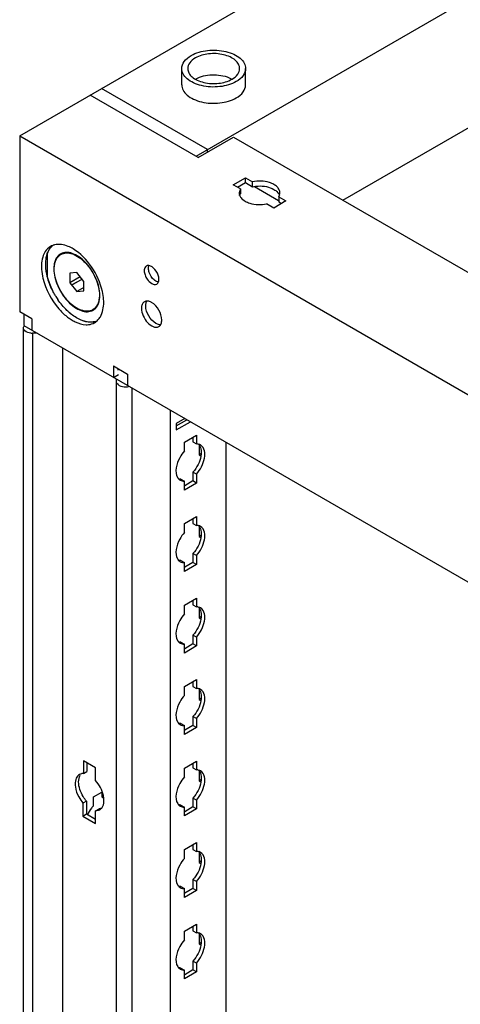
# Model space of a CAD drawing. Header units: millimetres. Extents: x 474 to 1324, y 193 to 2317.
# Tile 35 of 39: x 475 to 585, y 1936 to 2182. Entities that reach past the tile are written whole.
import ezdxf

# ---------------------------------------------------------------- set-up
doc = ezdxf.new("R2010")
doc.units = ezdxf.units.MM
doc.header["$LTSCALE"] = 163.201859
doc.layers.get('0').update_dxf_attribs({"linetype": 'CONTINUOUS'})
doc.layers.add('INTFCLR_86634', color=7, linetype='CONTINUOUS')
doc.layers.add('INTFCLR_98764', color=7, linetype='CONTINUOUS')

msp = doc.modelspace()

# ---------------------------------------------------------------- linework, layer by layer
at = {"color": 7}
for p, q in [((474.71, 2153.24), (757.55, 2316.54)), ((518.9, 2148.14), (766.39, 2291.02)), ((555.67, 2137.12), (762.14, 2256.32)), ((515.32, 2166), (515.32, 2170.08)), ((531.32, 2166), (531.32, 2170.08)), ((519.43, 2147.83), (492.38, 2163.45)), ((521.73, 2149.77), (495.21, 2165.08)), ((474.71, 2153.24), (474.71, 2109.15)), ((474.71, 2153.24), (1040.39, 1826.65)), ((519.43, 2147.83), (528.27, 2152.94)), ((528.27, 2152.94), (606.76, 2107.62)), ((521.73, 2149.16), (521.73, 2149.77)), ((528.23, 2141), (531.27, 2142.75)), ((530.02, 2139.96), (528.23, 2141)), ((529.29, 2140.38), (531.27, 2141.53)), ((531.27, 2141.53), (531.27, 2142.75)), ((531.27, 2142.75), (533.06, 2141.72)), ((531.27, 2141.53), (533.06, 2140.49)), ((533.06, 2140.49), (533.06, 2141.72)), ((530.02, 2139.96), (529.71, 2138.95)), ((530.02, 2139.96), (530.02, 2138.74)), ((533.52, 2140.51), (539.52, 2137.05)), ((538.35, 2135.15), (536.56, 2136.19)), ((541.39, 2136.91), (538.35, 2135.15)), ((539.6, 2137.94), (539.6, 2136.72)), ((539.6, 2137.94), (541.39, 2136.91)), ((539.6, 2136.72), (540.33, 2136.3)), ((481.65, 2118), (481.65, 2123.72)), ((485.38, 2123.73), (485.02, 2123.53)), ((489.02, 2118.97), (487.25, 2118.81)), ((487.25, 2118.81), (487.25, 2116.44)), ((490.8, 2116.76), (489.02, 2118.97)), ((489.85, 2117.94), (487.25, 2116.44)), ((487.25, 2116.44), (489.02, 2114.23)), ((490.8, 2114.39), (490.8, 2116.76)), ((490.8, 2115.26), (489.02, 2114.23)), ((489.02, 2114.23), (490.8, 2114.39)), ((477.71, 2107.42), (474.71, 2109.15)), ((493.38, 2109.88), (493.02, 2109.67)), ((475.77, 2108.54), (475.77, 2105.68)), ((477.71, 2107.42), (477.71, 2104.56)), ((475.64, 596.99), (475.64, 2105.07)), ((475.77, 2105.68), (1013.35, 1795.32)), ((477.89, 2103.77), (477.89, 595.69)), ((479.08, 2103.77), (477.89, 2103.77)), ((485.44, 2100.09), (485.44, 595.69)), ((498.22, 2095.58), (498.22, 2092.72)), ((498.22, 2095.58), (501.75, 2093.54)), ((499.28, 2094.96), (499.28, 2094.56)), ((498.22, 2092.72), (499.45, 2093.43)), ((498.97, 2091.6), (498.97, 2092.28)), ((501.75, 2093.54), (501.75, 2090.68)), ((498.97, 583.52), (498.97, 2091.6)), ((502.81, 2090.07), (502.81, 582.6)), ((512.43, 2084.52), (512.43, 588.15)), ((516.07, 2082.41), (513.95, 2081.19)), ((513.95, 2080.57), (516.6, 2082.1)), ((513.95, 2079.55), (517.49, 2081.59)), ((513.95, 2081.19), (513.95, 2079.55)), ((515.97, 2076.51), (519.01, 2078.27)), ((518.12, 2077.76), (518.12, 2076.55)), ((519.01, 2078.27), (519.01, 2076.04)), ((515.97, 2074.29), (515.97, 2076.51)), ((518.12, 2076.55), (519.01, 2076.04)), ((519.68, 2075.8), (519.68, 2073.31)), ((526.32, 2076.49), (526.32, 597.8)), ((520.12, 2073.56), (519.68, 2073.31)), ((519.68, 2073.31), (520.12, 2073.05)), ((515.08, 2067.24), (515.97, 2066.73)), ((518.12, 2069), (518.12, 2066.77)), ((519.01, 2068.49), (518.12, 2069)), ((519.01, 2068.49), (519.01, 2066.26)), ((515.97, 2064.51), (515.97, 2066.73)), ((519.01, 2066.26), (515.97, 2064.51)), ((518.12, 2066.77), (516.05, 2065.58)), ((519.01, 2066.26), (518.12, 2066.77)), ((515.97, 2056.1), (519.01, 2057.85)), ((518.12, 2057.34), (518.12, 2056.14)), ((519.01, 2057.85), (519.01, 2055.63)), ((515.97, 2053.87), (515.97, 2056.1)), ((518.12, 2056.14), (519.01, 2055.63)), ((519.68, 2055.39), (519.68, 2052.89)), ((520.12, 2053.15), (519.68, 2052.89)), ((519.68, 2052.89), (520.12, 2052.64)), ((518.12, 2048.59), (518.12, 2046.36)), ((519.01, 2048.08), (518.12, 2048.59)), ((519.01, 2048.08), (519.01, 2045.85)), ((515.08, 2046.83), (515.97, 2046.32)), ((515.97, 2044.1), (515.97, 2046.32)), ((519.01, 2045.85), (515.97, 2044.1)), ((518.12, 2046.36), (516.05, 2045.16)), ((519.01, 2045.85), (518.12, 2046.36)), ((515.97, 2035.69), (519.01, 2037.44)), ((519.01, 2037.44), (519.01, 2035.22)), ((515.97, 2033.46), (515.97, 2035.69)), ((518.12, 2036.93), (518.12, 2035.73)), ((518.12, 2035.73), (519.01, 2035.22)), ((519.68, 2034.98), (519.68, 2032.48)), ((520.12, 2032.73), (519.68, 2032.48)), ((519.68, 2032.48), (520.12, 2032.23)), ((518.12, 2028.17), (518.12, 2025.95)), ((519.01, 2027.66), (518.12, 2028.17)), ((519.01, 2027.66), (519.01, 2025.44)), ((515.08, 2026.42), (515.97, 2025.91)), ((515.97, 2023.68), (515.97, 2025.91)), ((519.01, 2025.44), (515.97, 2023.68)), ((518.12, 2025.95), (516.05, 2024.75)), ((519.01, 2025.44), (518.12, 2025.95)), ((515.97, 2015.27), (519.01, 2017.03)), ((515.97, 2013.05), (515.97, 2015.27)), ((518.12, 2016.52), (518.12, 2015.31)), ((518.12, 2015.31), (519.01, 2014.8)), ((519.01, 2017.03), (519.01, 2014.8)), ((519.68, 2014.56), (519.68, 2012.07)), ((520.12, 2012.32), (519.68, 2012.07)), ((519.68, 2012.07), (520.12, 2011.82)), ((518.12, 2007.76), (518.12, 2005.54)), ((519.01, 2007.25), (518.12, 2007.76)), ((515.08, 2006.01), (515.97, 2005.5)), ((515.97, 2003.27), (515.97, 2005.5)), ((518.12, 2005.54), (516.05, 2004.34)), ((519.01, 2005.03), (518.12, 2005.54)), ((519.01, 2007.25), (519.01, 2005.03)), ((519.01, 2005.03), (515.97, 2003.27)), ((490.68, 1996.64), (490.68, 1993.47)), ((493.73, 1994.88), (490.68, 1996.64)), ((491.56, 1996.13), (491.56, 1993.98)), ((515.97, 1994.86), (519.01, 1996.62)), ((518.12, 1996.11), (518.12, 1994.9)), ((519.01, 1996.62), (519.01, 1994.39)), ((490.68, 1993.47), (491.56, 1993.98)), ((493.73, 1991.72), (493.73, 1994.88)), ((515.97, 1992.64), (515.97, 1994.86)), ((518.12, 1994.9), (519.01, 1994.39)), ((519.68, 1994.15), (519.68, 1991.66)), ((520.12, 1991.91), (519.68, 1991.66)), ((519.68, 1991.66), (520.12, 1991.4)), ((493.16, 1987.61), (495.32, 1988.86)), ((495.32, 1989), (495.32, 1987.65)), ((491.43, 1986.59), (490.55, 1986.08)), ((490.55, 1986.08), (490.55, 1982.84)), ((491.43, 1986.59), (491.43, 1983.35)), ((493.16, 1985.39), (493.16, 1987.61)), ((495.32, 1987.65), (495.71, 1987.43)), ((515.08, 1985.59), (515.97, 1985.08)), ((518.12, 1987.35), (518.12, 1985.12)), ((519.01, 1986.84), (518.12, 1987.35)), ((519.01, 1986.84), (519.01, 1984.61)), ((490.55, 1982.84), (491.43, 1983.35)), ((491.43, 1983.35), (493.73, 1982.02)), ((493.73, 1984.16), (494.61, 1984.68)), ((493.73, 1984.16), (494.76, 1984.4)), ((493.73, 1981), (493.73, 1984.16)), ((515.97, 1982.86), (515.97, 1985.08)), ((519.01, 1984.61), (515.97, 1982.86)), ((518.12, 1985.12), (516.05, 1983.92)), ((519.01, 1984.61), (518.12, 1985.12)), ((490.55, 1982.84), (493.73, 1981)), ((515.97, 1974.45), (519.01, 1976.2)), ((518.12, 1975.69), (518.12, 1974.49)), ((519.01, 1976.2), (519.01, 1973.98)), ((515.97, 1972.22), (515.97, 1974.45)), ((518.12, 1974.49), (519.01, 1973.98)), ((519.68, 1973.74), (519.68, 1971.24)), ((520.12, 1971.5), (519.68, 1971.24)), ((519.68, 1971.24), (520.12, 1970.99)), ((518.12, 1966.94), (518.12, 1964.71)), ((519.01, 1966.43), (518.12, 1966.94)), ((519.01, 1966.43), (519.01, 1964.2)), ((515.08, 1965.18), (515.97, 1964.67)), ((515.97, 1962.45), (515.97, 1964.67)), ((519.01, 1964.2), (515.97, 1962.45)), ((518.12, 1964.71), (516.05, 1963.51)), ((519.01, 1964.2), (518.12, 1964.71)), ((515.97, 1954.04), (519.01, 1955.79)), ((515.97, 1951.81), (515.97, 1954.04)), ((518.12, 1955.28), (518.12, 1954.08)), ((518.12, 1954.08), (519.01, 1953.57)), ((519.01, 1955.79), (519.01, 1953.57)), ((519.68, 1953.33), (519.68, 1950.83)), ((520.12, 1951.08), (519.68, 1950.83)), ((519.68, 1950.83), (520.12, 1950.58)), ((518.12, 1946.52), (518.12, 1944.3)), ((519.01, 1946.01), (518.12, 1946.52)), ((515.08, 1944.77), (515.97, 1944.26)), ((515.97, 1942.03), (515.97, 1944.26)), ((519.01, 1943.79), (515.97, 1942.03)), ((518.12, 1944.3), (516.05, 1943.1)), ((519.01, 1943.79), (518.12, 1944.3)), ((519.01, 1946.01), (519.01, 1943.79))]:
    msp.add_line(p, q, dxfattribs=at)
for centre, radius, start, end in [((521.77, 2162.15), 6.1, 119.4916, 119.9991), ((484.3, 2122.33), 3.7, 110.857, 120.003), ((485.51, 2122.77), 3.9, 131.7429, 136.8149), ((484.33, 2122.25), 3.79, 108.1486, 110.8575), ((484.36, 2122.15), 3.89, 104.4365, 108.1423), ((486.31, 2121.31), 2.71, 119.0827, 120.9095), ((486.32, 2121.28), 2.74, 111.3435, 119.0613), ((490.96, 2119.92), 7.69, 180.0007, 180.4835), ((499.9, 2122.87), 18.92, 210.4162, 214.3524), ((499.92, 2122.89), 18.93, 210.4245, 214.3489), ((485.38, 2111.49), 10.38, 0.0014, 0.6927), ((491.74, 2111.9), 2.71, 299.0826, 300.9096), ((491.72, 2111.92), 2.74, 300.9312, 308.7263), ((494.31, 2117.76), 12.51, 231.3367, 236.0324), ((493.69, 2116.85), 11.41, 236.0779, 237.8727), ((491.62, 2109.65), 3.72, 300.0401, 307.6869), ((492.63, 2110.43), 3.89, 284.4613, 288.3958), ((491.53, 2109.77), 3.86, 307.7246, 316.2358), ((477.89, 2107.6), 3.84, 263.9184, 269.9825), ((515.79, 2068.46), 1.71, 226.6668, 240.1461), ((515.79, 2048.04), 1.71, 226.6668, 240.1461), ((515.79, 2027.63), 1.71, 226.6668, 240.1461), ((515.79, 2007.22), 1.71, 226.6668, 240.1461), ((515.79, 1986.81), 1.71, 226.6668, 240.1461), ((499.73, 1979.57), 8.78, 143.6554, 156.3898), ((499.22, 1979.97), 8.13, 138.1551, 143.7415), ((515.79, 1966.39), 1.71, 226.6668, 240.1461), ((515.79, 1945.98), 1.71, 226.6668, 240.1461)]:
    msp.add_arc(centre, radius, start, end, dxfattribs=at)
for points, knots in [([(515.32, 2170.08), (515.32, 2170.7), (515.86, 2172.1), (517, 2172.97), (517.66, 2173.35)], [0, 0, 0, 0, 0.449215, 1, 1, 1, 1]), ([(517.66, 2173.35), (518.9, 2174.06), (521.86, 2174.86), (525.6, 2174.67), (528.35, 2173.76), (529.95, 2172.78), (531.04, 2171.54), (531.32, 2170.54), (531.32, 2170.08)], [0, 0, 0, 0, 0.26987, 0.561319, 0.695461, 0.813138, 0.912853, 1, 1, 1, 1]), ([(529.82, 2170.08), (529.82, 2170.46), (529.59, 2171.27), (528.71, 2172.27), (527.4, 2173.07), (525.17, 2173.81), (522.13, 2173.97), (519.73, 2173.32), (518.72, 2172.74)], [0, 0, 0, 0, 0.087141, 0.186853, 0.304528, 0.438669, 0.73012, 1, 1, 1, 1]), ([(518.72, 2172.74), (518.19, 2172.43), (517.26, 2171.72), (516.82, 2170.59), (516.82, 2170.08)], [0, 0, 0, 0, 0.550819, 1, 1, 1, 1]), ([(528.98, 2166.82), (527.74, 2166.1), (524.78, 2165.3), (521.04, 2165.49), (518.29, 2166.41), (516.69, 2167.38), (515.6, 2168.62), (515.32, 2169.62), (515.32, 2170.08)], [0, 0, 0, 0, 0.26987, 0.561319, 0.695461, 0.813138, 0.912853, 1, 1, 1, 1]), ([(516.82, 2170.08), (516.82, 2169.71), (517.05, 2168.9), (517.93, 2167.89), (519.24, 2167.09), (521.47, 2166.35), (524.51, 2166.2), (526.91, 2166.85), (527.92, 2167.43)], [0, 0, 0, 0, 0.087141, 0.186853, 0.304528, 0.438669, 0.73012, 1, 1, 1, 1]), ([(518.77, 2167.45), (520, 2168.15), (522.92, 2168.78), (525.85, 2168.36), (527.2, 2167.79)], [0, 0, 0, 0, 0.492, 1, 1, 1, 1]), ([(527.92, 2167.43), (528.45, 2167.74), (529.38, 2168.45), (529.82, 2169.58), (529.82, 2170.08)], [0, 0, 0, 0, 0.550819, 1, 1, 1, 1]), ([(531.32, 2170.08), (531.32, 2169.46), (530.77, 2168.07), (529.64, 2167.2), (528.98, 2166.82)], [0, 0, 0, 0, 0.449215, 1, 1, 1, 1]), ([(515.32, 2166), (515.32, 2165.54), (515.6, 2164.54), (516.69, 2163.3), (518.29, 2162.32), (521.04, 2161.41), (524.78, 2161.22), (527.74, 2162.02), (528.98, 2162.73)], [0, 0, 0, 0, 0.087142, 0.186855, 0.304529, 0.438667, 0.730123, 1, 1, 1, 1]), ([(528.98, 2162.73), (529.64, 2163.12), (530.77, 2163.99), (531.32, 2165.38), (531.32, 2166)], [0, 0, 0, 0, 0.550792, 1, 1, 1, 1]), ([(538.42, 2141.04), (538.05, 2141.25), (536.36, 2141.95), (534.43, 2142.01), (533.06, 2141.72)], [0, 0, 0, 0, 0.230265, 1, 1, 1, 1]), ([(533.06, 2140.49), (533.52, 2140.59), (535.33, 2140.8), (537.25, 2140.48), (538.42, 2139.81)], [0, 0, 0, 0, 0.260587, 1, 1, 1, 1]), ([(538.42, 2139.81), (538.58, 2139.72), (539.14, 2139.35), (539.62, 2138.81), (539.79, 2138.36)], [0, 0, 0, 0, 0.282319, 1, 1, 1, 1]), ([(539.91, 2138.95), (539.91, 2139.36), (539.68, 2139.93), (539.31, 2140.34), (539.2, 2140.45)], [0, 0, 0, 0, 0.72309, 1, 1, 1, 1]), ([(529.96, 2138.05), (530.02, 2137.93), (530.35, 2137.46), (530.82, 2137.09), (531.2, 2136.87)], [0, 0, 0, 0, 0.22648, 1, 1, 1, 1]), ([(531.2, 2136.87), (531.57, 2136.66), (533.26, 2135.96), (535.19, 2135.9), (536.56, 2136.19)], [0, 0, 0, 0, 0.230265, 1, 1, 1, 1]), ([(488.12, 2124.9), (487.72, 2125.14), (486.28, 2125.89), (484.52, 2126.22), (483.39, 2125.92)], [0, 0, 0, 0, 0.287453, 1, 1, 1, 1]), ([(481.23, 2121.1), (481.23, 2121.34), (481.26, 2122.23), (481.42, 2123.13), (481.63, 2123.74)], [0, 0, 0, 0, 0.266989, 1, 1, 1, 1]), ([(481.63, 2123.74), (481.69, 2123.91), (481.95, 2124.55), (482.33, 2125.13), (482.67, 2125.49)], [0, 0, 0, 0, 0.264964, 1, 1, 1, 1]), ([(481.65, 2123.72), (481.71, 2123.88), (481.96, 2124.5), (482.33, 2125.08), (482.66, 2125.44)], [0, 0, 0, 0, 0.264542, 1, 1, 1, 1]), ([(485.02, 2123.53), (485.42, 2123.76), (486.43, 2124.02), (488.04, 2123.69), (489.7, 2122.79), (491.28, 2121.39), (492.68, 2119.6), (493.78, 2117.57), (494.49, 2115.46), (494.68, 2114.02), (494.68, 2113.34)], [0, 0, 0, 0, 0.086936, 0.186408, 0.3038, 0.437614, 0.582116, 0.729429, 0.871172, 1, 1, 1, 1]), ([(494.78, 2113.28), (494.78, 2113.95), (494.6, 2115.35), (493.92, 2117.42), (492.88, 2119.43), (491.54, 2121.23), (490.01, 2122.67), (488.39, 2123.66), (486.8, 2124.12), (485.76, 2124), (485.33, 2123.83)], [0, 0, 0, 0, 0.126962, 0.266435, 0.411784, 0.555351, 0.689771, 0.809337, 0.911681, 1, 1, 1, 1]), ([(495.45, 2114.22), (494.95, 2116.42), (493.08, 2120.51), (489.95, 2123.8), (488.12, 2124.9)], [0, 0, 0, 0, 0.514012, 1, 1, 1, 1]), ([(480.49, 2122.86), (480.43, 2122.68), (480.24, 2121.91), (480.16, 2121.1), (480.16, 2120.49)], [0, 0, 0, 0, 0.235669, 1, 1, 1, 1]), ([(484.92, 2123.63), (484.65, 2123.47), (484.16, 2123.05), (483.64, 2122.18), (483.33, 2121.11), (483.27, 2120.33), (483.27, 2119.92)], [0, 0, 0, 0, 0.217749, 0.451173, 0.710506, 1, 1, 1, 1]), ([(483.37, 2119.87), (483.37, 2120.27), (483.43, 2121.04), (483.74, 2122.1), (484.27, 2122.96), (484.76, 2123.38), (485.02, 2123.53)], [0, 0, 0, 0, 0.2898, 0.549051, 0.78223, 1, 1, 1, 1]), ([(480.16, 2120.49), (480.16, 2120.26), (480.2, 2119.27), (480.36, 2118.29), (480.53, 2117.56)], [0, 0, 0, 0, 0.237534, 1, 1, 1, 1]), ([(481.62, 2118.03), (481.56, 2118.29), (481.34, 2119.31), (481.23, 2120.34), (481.23, 2121.1)], [0, 0, 0, 0, 0.262364, 1, 1, 1, 1]), ([(483.27, 2119.86), (483.27, 2119.17), (483.48, 2117.71), (484.21, 2115.58), (485.32, 2113.53), (486.73, 2111.73), (488.33, 2110.31), (490, 2109.39), (491.63, 2109.06), (492.65, 2109.3), (493.06, 2109.53)], [0, 0, 0, 0, 0.129108, 0.270849, 0.417973, 0.56224, 0.69591, 0.813339, 0.912988, 1, 1, 1, 1]), ([(493.02, 2109.67), (492.63, 2109.44), (491.62, 2109.18), (490.01, 2109.51), (488.35, 2110.41), (486.77, 2111.81), (485.37, 2113.6), (484.27, 2115.63), (483.56, 2117.75), (483.37, 2119.18), (483.37, 2119.87)], [0, 0, 0, 0, 0.086936, 0.186408, 0.3038, 0.437614, 0.582116, 0.729429, 0.871172, 1, 1, 1, 1]), ([(506.46, 2120.61), (506.38, 2120.56), (506.03, 2120.26), (505.92, 2119.77), (505.92, 2119.42)], [0, 0, 0, 0, 0.22087, 1, 1, 1, 1]), ([(508.18, 2120.18), (508.09, 2120.26), (507.77, 2120.5), (507.39, 2120.68), (507.1, 2120.72)], [0, 0, 0, 0, 0.280015, 1, 1, 1, 1]), ([(480.53, 2117.56), (481.19, 2114.76), (483.06, 2111.22), (485.78, 2108.56), (486.5, 2107.99)], [0, 0, 0, 0, 0.758327, 1, 1, 1, 1]), ([(483.58, 2113.29), (483.36, 2113.67), (482.54, 2115.18), (481.93, 2116.79), (481.62, 2118.03)], [0, 0, 0, 0, 0.255903, 1, 1, 1, 1]), ([(483.6, 2113.3), (483.38, 2113.68), (482.57, 2115.17), (481.96, 2116.77), (481.65, 2118)], [0, 0, 0, 0, 0.255817, 1, 1, 1, 1]), ([(506.11, 2118.39), (506.24, 2118), (506.75, 2116.9), (508.29, 2115.66), (509.06, 2116.11)], [0, 0, 0, 0, 0.313182, 1, 1, 1, 1]), ([(509.48, 2116.61), (509.39, 2116.62), (509.01, 2116.71), (508.66, 2116.93), (508.42, 2117.13)], [0, 0, 0, 0, 0.22207, 1, 1, 1, 1]), ([(509.49, 2116.64), (509.5, 2116.67), (509.52, 2116.73), (509.54, 2116.79), (509.55, 2116.82)], [0, 0, 0, 0, 0.492876, 1, 1, 1, 1]), ([(495.76, 2111.61), (495.76, 2111.82), (495.72, 2112.7), (495.59, 2113.57), (495.45, 2114.22)], [0, 0, 0, 0, 0.238896, 1, 1, 1, 1]), ([(487.38, 2108.75), (487.09, 2108.98), (485.94, 2110.02), (484.94, 2111.22), (484.28, 2112.2)], [0, 0, 0, 0, 0.239707, 1, 1, 1, 1]), ([(487.33, 2108.82), (487.05, 2109.05), (485.92, 2110.07), (484.94, 2111.25), (484.29, 2112.21)], [0, 0, 0, 0, 0.239929, 1, 1, 1, 1]), ([(494.68, 2113.34), (494.68, 2112.93), (494.62, 2112.16), (494.31, 2111.1), (493.78, 2110.24), (493.29, 2109.83), (493.02, 2109.67)], [0, 0, 0, 0, 0.2898, 0.549051, 0.78223, 1, 1, 1, 1]), ([(493.44, 2109.79), (493.66, 2109.96), (494.06, 2110.4), (494.65, 2111.55), (494.78, 2112.58), (494.78, 2113.28)], [0, 0, 0, 0, 0.218821, 0.454878, 1, 1, 1, 1]), ([(494.32, 2107.1), (494.56, 2107.35), (495.49, 2108.62), (495.76, 2110.27), (495.76, 2111.49)], [0, 0, 0, 0, 0.221715, 1, 1, 1, 1]), ([(507.77, 2111.49), (507.68, 2111.55), (507.32, 2111.73), (506.92, 2111.84), (506.63, 2111.85)], [0, 0, 0, 0, 0.276172, 1, 1, 1, 1]), ([(510.31, 2107.09), (510.31, 2107.96), (509.72, 2109.68), (508.53, 2111.05), (507.77, 2111.49)], [0, 0, 0, 0, 0.499767, 1, 1, 1, 1]), ([(505.45, 2111.13), (505.33, 2110.89), (505.24, 2110.51), (505.22, 2110.13), (505.22, 2110.03)], [0, 0, 0, 0, 0.726892, 1, 1, 1, 1]), ([(505.22, 2110.03), (505.22, 2109.39), (505.6, 2108.04), (506.72, 2106.14), (508.72, 2104.95), (509.56, 2105.44)], [0, 0, 0, 0, 0.277648, 0.577366, 1, 1, 1, 1]), ([(508.83, 2106.23), (508.08, 2106.66), (506.88, 2108.04), (506.28, 2109.77), (506.28, 2110.64)], [0, 0, 0, 0, 0.499703, 1, 1, 1, 1]), ([(490.76, 2106.82), (490.48, 2106.91), (489.26, 2107.37), (488.15, 2108.11), (487.38, 2108.75)], [0, 0, 0, 0, 0.229777, 1, 1, 1, 1]), ([(487.62, 2107.19), (487.93, 2107), (489.07, 2106.35), (490.38, 2105.95), (491.33, 2105.92)], [0, 0, 0, 0, 0.277244, 1, 1, 1, 1]), ([(493.13, 2106.6), (492.94, 2106.58), (492.13, 2106.52), (491.31, 2106.67), (490.72, 2106.86)], [0, 0, 0, 0, 0.234401, 1, 1, 1, 1]), ([(493.6, 2106.67), (493.38, 2106.61), (492.44, 2106.45), (491.46, 2106.6), (490.76, 2106.82)], [0, 0, 0, 0, 0.232921, 1, 1, 1, 1]), ([(491.33, 2105.92), (491.52, 2105.92), (492.27, 2105.94), (493.01, 2106.16), (493.48, 2106.44)], [0, 0, 0, 0, 0.262466, 1, 1, 1, 1]), ([(475.64, 2105.07), (475.64, 2105.15), (475.67, 2105.34), (475.76, 2105.5), (475.81, 2105.57)], [0, 0, 0, 0, 0.48192, 1, 1, 1, 1]), ([(477.48, 2103.79), (477.23, 2103.82), (476.5, 2103.94), (475.64, 2104.54), (475.64, 2105.07)], [0, 0, 0, 0, 0.321026, 1, 1, 1, 1]), ([(509.96, 2105.89), (509.87, 2105.89), (509.47, 2105.92), (509.1, 2106.08), (508.83, 2106.23)], [0, 0, 0, 0, 0.227157, 1, 1, 1, 1]), ([(500.87, 2090.31), (500.61, 2090.34), (499.87, 2090.46), (498.97, 2091.06), (498.97, 2091.6)], [0, 0, 0, 0, 0.320577, 1, 1, 1, 1]), ([(519.42, 2076.02), (519.35, 2076.03), (519.21, 2076.04), (519.08, 2076.04), (519.01, 2076.04)], [0, 0, 0, 0, 0.493256, 1, 1, 1, 1]), ([(515.97, 2074.29), (515.51, 2073.78), (514.2, 2071.89), (513.41, 2069.01), (514.31, 2067.59)], [0, 0, 0, 0, 0.288497, 1, 1, 1, 1]), ([(514.31, 2067.59), (514.35, 2067.52), (514.45, 2067.38), (514.56, 2067.27), (514.61, 2067.21)], [0, 0, 0, 0, 0.507362, 1, 1, 1, 1]), ([(515.08, 2067.24), (515.01, 2067.24), (514.87, 2067.24), (514.74, 2067.26), (514.67, 2067.27)], [0, 0, 0, 0, 0.506746, 1, 1, 1, 1]), ([(515.48, 2066.77), (515.55, 2066.75), (515.72, 2066.73), (515.88, 2066.73), (515.97, 2066.73)], [0, 0, 0, 0, 0.492174, 1, 1, 1, 1]), ([(519.42, 2055.61), (519.35, 2055.62), (519.21, 2055.63), (519.08, 2055.63), (519.01, 2055.63)], [0, 0, 0, 0, 0.493256, 1, 1, 1, 1]), ([(515.97, 2053.87), (515.51, 2053.37), (514.2, 2051.48), (513.41, 2048.59), (514.31, 2047.17)], [0, 0, 0, 0, 0.288497, 1, 1, 1, 1]), ([(514.31, 2047.17), (514.35, 2047.1), (514.45, 2046.97), (514.56, 2046.85), (514.61, 2046.8)], [0, 0, 0, 0, 0.507362, 1, 1, 1, 1]), ([(515.08, 2046.83), (515.01, 2046.83), (514.87, 2046.83), (514.74, 2046.84), (514.67, 2046.85)], [0, 0, 0, 0, 0.506746, 1, 1, 1, 1]), ([(515.48, 2046.36), (515.55, 2046.34), (515.72, 2046.32), (515.88, 2046.32), (515.97, 2046.32)], [0, 0, 0, 0, 0.492174, 1, 1, 1, 1]), ([(519.42, 2035.19), (519.35, 2035.2), (519.21, 2035.22), (519.08, 2035.22), (519.01, 2035.22)], [0, 0, 0, 0, 0.493256, 1, 1, 1, 1]), ([(515.97, 2033.46), (515.51, 2032.95), (514.2, 2031.07), (513.41, 2028.18), (514.31, 2026.76)], [0, 0, 0, 0, 0.288497, 1, 1, 1, 1]), ([(514.31, 2026.76), (514.35, 2026.69), (514.45, 2026.56), (514.56, 2026.44), (514.61, 2026.39)], [0, 0, 0, 0, 0.507362, 1, 1, 1, 1]), ([(515.08, 2026.42), (515.01, 2026.42), (514.87, 2026.42), (514.74, 2026.43), (514.67, 2026.44)], [0, 0, 0, 0, 0.506746, 1, 1, 1, 1]), ([(515.48, 2025.95), (515.55, 2025.93), (515.72, 2025.91), (515.88, 2025.91), (515.97, 2025.91)], [0, 0, 0, 0, 0.492174, 1, 1, 1, 1]), ([(515.97, 2013.05), (515.51, 2012.54), (514.2, 2010.66), (513.41, 2007.77), (514.31, 2006.35)], [0, 0, 0, 0, 0.288497, 1, 1, 1, 1]), ([(519.42, 2014.78), (519.35, 2014.79), (519.21, 2014.81), (519.08, 2014.81), (519.01, 2014.8)], [0, 0, 0, 0, 0.493256, 1, 1, 1, 1]), ([(514.31, 2006.35), (514.35, 2006.28), (514.45, 2006.15), (514.56, 2006.03), (514.61, 2005.97)], [0, 0, 0, 0, 0.507362, 1, 1, 1, 1]), ([(515.08, 2006.01), (515.01, 2006), (514.87, 2006), (514.74, 2006.02), (514.67, 2006.03)], [0, 0, 0, 0, 0.506746, 1, 1, 1, 1]), ([(515.48, 2005.53), (515.55, 2005.52), (515.72, 2005.5), (515.88, 2005.49), (515.97, 2005.5)], [0, 0, 0, 0, 0.492174, 1, 1, 1, 1]), ([(490.68, 1993.47), (490.6, 1993.48), (490.43, 1993.47), (490.27, 1993.45), (490.19, 1993.43)], [0, 0, 0, 0, 0.507991, 1, 1, 1, 1]), ([(519.42, 1994.37), (519.35, 1994.38), (519.21, 1994.39), (519.08, 1994.39), (519.01, 1994.39)], [0, 0, 0, 0, 0.493256, 1, 1, 1, 1]), ([(488.6, 1990.9), (488.6, 1990.64), (488.7, 1989.49), (489.1, 1988.38), (489.51, 1987.61)], [0, 0, 0, 0, 0.229285, 1, 1, 1, 1]), ([(491.43, 1986.59), (491.13, 1986.94), (490.12, 1988.36), (489.48, 1990.12), (489.48, 1991.41)], [0, 0, 0, 0, 0.261758, 1, 1, 1, 1]), ([(495.81, 1986.74), (495.81, 1987.16), (495.58, 1988.97), (494.66, 1990.67), (493.73, 1991.72)], [0, 0, 0, 0, 0.230159, 1, 1, 1, 1]), ([(515.97, 1992.64), (515.51, 1992.13), (514.2, 1990.24), (513.41, 1987.36), (514.31, 1985.94)], [0, 0, 0, 0, 0.288497, 1, 1, 1, 1]), ([(514.31, 1985.94), (514.35, 1985.87), (514.45, 1985.73), (514.56, 1985.62), (514.61, 1985.56)], [0, 0, 0, 0, 0.507362, 1, 1, 1, 1]), ([(515.08, 1985.59), (515.01, 1985.59), (514.87, 1985.59), (514.74, 1985.61), (514.67, 1985.62)], [0, 0, 0, 0, 0.506746, 1, 1, 1, 1]), ([(495.11, 1984.71), (495.03, 1984.7), (494.86, 1984.67), (494.7, 1984.67), (494.61, 1984.68)], [0, 0, 0, 0, 0.491847, 1, 1, 1, 1]), ([(494.76, 1984.4), (494.83, 1984.44), (494.96, 1984.53), (495.08, 1984.64), (495.14, 1984.7)], [0, 0, 0, 0, 0.496942, 1, 1, 1, 1]), ([(515.48, 1985.12), (515.55, 1985.1), (515.72, 1985.08), (515.88, 1985.08), (515.97, 1985.08)], [0, 0, 0, 0, 0.492174, 1, 1, 1, 1]), ([(519.42, 1973.96), (519.35, 1973.97), (519.21, 1973.98), (519.08, 1973.98), (519.01, 1973.98)], [0, 0, 0, 0, 0.493256, 1, 1, 1, 1]), ([(515.97, 1972.22), (515.51, 1971.72), (514.2, 1969.83), (513.41, 1966.94), (514.31, 1965.52)], [0, 0, 0, 0, 0.288497, 1, 1, 1, 1]), ([(514.31, 1965.52), (514.35, 1965.45), (514.45, 1965.32), (514.56, 1965.2), (514.61, 1965.15)], [0, 0, 0, 0, 0.507362, 1, 1, 1, 1]), ([(515.08, 1965.18), (515.01, 1965.18), (514.87, 1965.18), (514.74, 1965.19), (514.67, 1965.2)], [0, 0, 0, 0, 0.506746, 1, 1, 1, 1]), ([(515.48, 1964.71), (515.55, 1964.69), (515.72, 1964.67), (515.88, 1964.67), (515.97, 1964.67)], [0, 0, 0, 0, 0.492174, 1, 1, 1, 1]), ([(519.42, 1953.54), (519.35, 1953.55), (519.21, 1953.57), (519.08, 1953.57), (519.01, 1953.57)], [0, 0, 0, 0, 0.493256, 1, 1, 1, 1]), ([(515.97, 1951.81), (515.51, 1951.3), (514.2, 1949.42), (513.41, 1946.53), (514.31, 1945.11)], [0, 0, 0, 0, 0.288497, 1, 1, 1, 1]), ([(514.31, 1945.11), (514.35, 1945.04), (514.45, 1944.91), (514.56, 1944.79), (514.61, 1944.74)], [0, 0, 0, 0, 0.507362, 1, 1, 1, 1]), ([(515.08, 1944.77), (515.01, 1944.77), (514.87, 1944.77), (514.74, 1944.78), (514.67, 1944.79)], [0, 0, 0, 0, 0.506746, 1, 1, 1, 1]), ([(515.48, 1944.3), (515.55, 1944.28), (515.72, 1944.26), (515.88, 1944.25), (515.97, 1944.26)], [0, 0, 0, 0, 0.492174, 1, 1, 1, 1])]:
    msp.add_open_spline(points, degree=3, knots=knots, dxfattribs=at)
for points in [[(527.2, 2167.79), (527.44, 2167.68), (527.68, 2167.56), (527.91, 2167.43)], [(539.2, 2140.45), (538.97, 2140.68), (538.7, 2140.87), (538.42, 2141.04)], [(529.71, 2138.95), (529.71, 2138.74), (529.75, 2138.52), (529.83, 2138.32)], [(529.8, 2138.28), (529.85, 2138.44), (529.93, 2138.59), (530.02, 2138.74)], [(539.82, 2138.4), (539.88, 2138.58), (539.91, 2138.77), (539.91, 2138.95)], [(529.83, 2138.32), (529.87, 2138.22), (529.91, 2138.13), (529.96, 2138.05)], [(539.6, 2137.94), (539.69, 2138.09), (539.77, 2138.24), (539.82, 2138.4)], [(481.09, 2124.22), (480.83, 2123.8), (480.63, 2123.34), (480.49, 2122.86)], [(482.45, 2125.54), (481.9, 2125.23), (481.43, 2124.75), (481.09, 2124.22)], [(505.92, 2119.42), (505.92, 2119.07), (506, 2118.72), (506.11, 2118.39)], [(507.1, 2120.72), (506.89, 2120.75), (506.65, 2120.72), (506.46, 2120.61)], [(506.99, 2120.03), (506.99, 2120.25), (507.02, 2120.47), (507.09, 2120.68)], [(507.17, 2118.99), (507.06, 2119.33), (506.99, 2119.68), (506.99, 2120.03)], [(508.42, 2117.13), (507.85, 2117.61), (507.41, 2118.28), (507.17, 2118.99)], [(509.42, 2118.33), (509.18, 2119.03), (508.75, 2119.7), (508.18, 2120.18)], [(509.06, 2116.11), (509.26, 2116.22), (509.41, 2116.43), (509.49, 2116.64)], [(509.6, 2117.3), (509.6, 2117.64), (509.53, 2118), (509.42, 2118.33)], [(509.55, 2116.82), (509.59, 2116.98), (509.6, 2117.14), (509.6, 2117.3)], [(505.96, 2111.68), (505.75, 2111.55), (505.57, 2111.35), (505.45, 2111.13)], [(506.63, 2111.85), (506.4, 2111.85), (506.16, 2111.79), (505.96, 2111.68)], [(506.28, 2110.64), (506.28, 2110.95), (506.32, 2111.27), (506.43, 2111.56)], [(506.43, 2111.56), (506.46, 2111.64), (506.5, 2111.72), (506.54, 2111.79)], [(493.78, 2106.75), (493.57, 2106.68), (493.35, 2106.63), (493.13, 2106.6)], [(510.15, 2106.17), (510.27, 2106.46), (510.31, 2106.78), (510.31, 2107.09)], [(509.56, 2105.44), (509.76, 2105.56), (509.93, 2105.73), (510.04, 2105.93)], [(510.04, 2105.93), (510.08, 2106.01), (510.12, 2106.09), (510.15, 2106.17)], [(501.86, 2090.35), (501.53, 2090.29), (501.2, 2090.28), (500.87, 2090.31)], [(520.04, 2075.8), (519.85, 2075.91), (519.63, 2075.98), (519.42, 2076.02)], [(519.47, 2076.07), (519.81, 2075.76), (520.02, 2075.31), (520.12, 2074.86)], [(521, 2074.35), (520.87, 2074.92), (520.54, 2075.51), (520.04, 2075.8)], [(520.12, 2074.86), (520.25, 2074.25), (520.23, 2073.61), (520.12, 2072.99)], [(521, 2072.49), (521.11, 2073.1), (521.14, 2073.74), (521, 2074.35)], [(520.12, 2072.99), (519.86, 2071.53), (519.12, 2070.11), (518.12, 2069)], [(519.01, 2068.49), (520, 2069.6), (520.74, 2071.02), (521, 2072.49)], [(514.94, 2066.97), (515.1, 2066.88), (515.29, 2066.81), (515.48, 2066.77)], [(520.04, 2055.39), (519.85, 2055.5), (519.63, 2055.57), (519.42, 2055.61)], [(519.47, 2055.66), (519.81, 2055.35), (520.02, 2054.89), (520.12, 2054.45)], [(521, 2053.94), (520.87, 2054.5), (520.54, 2055.1), (520.04, 2055.39)], [(520.12, 2052.58), (519.86, 2051.12), (519.12, 2049.69), (518.12, 2048.59)], [(520.12, 2054.45), (520.25, 2053.84), (520.23, 2053.19), (520.12, 2052.58)], [(521, 2052.07), (521.11, 2052.68), (521.14, 2053.33), (521, 2053.94)], [(519.01, 2048.08), (520, 2049.18), (520.74, 2050.61), (521, 2052.07)], [(514.94, 2046.56), (515.1, 2046.46), (515.29, 2046.4), (515.48, 2046.36)], [(520.04, 2034.98), (519.85, 2035.09), (519.63, 2035.16), (519.42, 2035.19)], [(519.47, 2035.25), (519.81, 2034.93), (520.02, 2034.48), (520.12, 2034.03)], [(521, 2033.52), (520.87, 2034.09), (520.54, 2034.69), (520.04, 2034.98)], [(520.12, 2034.03), (520.25, 2033.43), (520.23, 2032.78), (520.12, 2032.17)], [(521, 2031.66), (521.11, 2032.27), (521.14, 2032.92), (521, 2033.52)], [(520.12, 2032.17), (519.86, 2030.7), (519.12, 2029.28), (518.12, 2028.17)], [(519.01, 2027.66), (520, 2028.77), (520.74, 2030.19), (521, 2031.66)], [(514.94, 2026.15), (515.1, 2026.05), (515.29, 2025.98), (515.48, 2025.95)], [(520.04, 2014.57), (519.85, 2014.67), (519.63, 2014.75), (519.42, 2014.78)], [(519.47, 2014.84), (519.81, 2014.52), (520.02, 2014.07), (520.12, 2013.62)], [(521, 2013.11), (520.87, 2013.68), (520.54, 2014.28), (520.04, 2014.57)], [(520.12, 2013.62), (520.25, 2013.01), (520.23, 2012.37), (520.12, 2011.76)], [(521, 2011.25), (521.11, 2011.86), (521.14, 2012.5), (521, 2013.11)], [(520.12, 2011.76), (519.86, 2010.29), (519.12, 2008.87), (518.12, 2007.76)], [(519.01, 2007.25), (520, 2008.36), (520.74, 2009.78), (521, 2011.25)], [(514.94, 2005.73), (515.1, 2005.64), (515.29, 2005.57), (515.48, 2005.53)], [(489.66, 1993.24), (489.3, 1993.03), (489.02, 1992.67), (488.86, 1992.29)], [(489.48, 1991.41), (489.48, 1991.98), (489.59, 1992.58), (489.87, 1993.07)], [(490.19, 1993.43), (490, 1993.4), (489.82, 1993.33), (489.66, 1993.24)], [(520.04, 1994.15), (519.85, 1994.26), (519.63, 1994.33), (519.42, 1994.37)], [(519.47, 1994.42), (519.81, 1994.11), (520.02, 1993.66), (520.12, 1993.21)], [(521, 1992.7), (520.87, 1993.27), (520.54, 1993.86), (520.04, 1994.15)], [(520.12, 1993.21), (520.25, 1992.6), (520.23, 1991.96), (520.12, 1991.34)], [(488.66, 1991.6), (488.62, 1991.37), (488.6, 1991.13), (488.6, 1990.9)], [(488.86, 1992.29), (488.76, 1992.07), (488.7, 1991.84), (488.66, 1991.6)], [(520.12, 1991.34), (519.86, 1989.88), (519.12, 1988.46), (518.12, 1987.35)], [(519.01, 1986.84), (520, 1987.95), (520.74, 1989.37), (521, 1990.84)], [(521, 1990.84), (521.11, 1991.45), (521.14, 1992.09), (521, 1992.7)], [(489.51, 1987.61), (489.8, 1987.06), (490.15, 1986.55), (490.55, 1986.08)], [(495.56, 1985.34), (495.74, 1985.78), (495.81, 1986.26), (495.81, 1986.74)], [(495.14, 1984.7), (495.32, 1984.89), (495.46, 1985.11), (495.56, 1985.34)], [(514.94, 1985.32), (515.1, 1985.23), (515.29, 1985.16), (515.48, 1985.12)], [(520.04, 1973.74), (519.85, 1973.85), (519.63, 1973.92), (519.42, 1973.96)], [(519.47, 1974.01), (519.81, 1973.7), (520.02, 1973.24), (520.12, 1972.8)], [(521, 1972.29), (520.87, 1972.85), (520.54, 1973.45), (520.04, 1973.74)], [(520.12, 1970.93), (519.86, 1969.47), (519.12, 1968.04), (518.12, 1966.94)], [(520.12, 1972.8), (520.25, 1972.19), (520.23, 1971.54), (520.12, 1970.93)], [(521, 1970.42), (521.11, 1971.03), (521.14, 1971.68), (521, 1972.29)], [(519.01, 1966.43), (520, 1967.53), (520.74, 1968.96), (521, 1970.42)], [(514.94, 1964.91), (515.1, 1964.81), (515.29, 1964.75), (515.48, 1964.71)], [(520.04, 1953.33), (519.85, 1953.44), (519.63, 1953.51), (519.42, 1953.54)], [(519.47, 1953.6), (519.81, 1953.28), (520.02, 1952.83), (520.12, 1952.38)], [(521, 1951.87), (520.87, 1952.44), (520.54, 1953.04), (520.04, 1953.33)], [(520.12, 1952.38), (520.25, 1951.78), (520.23, 1951.13), (520.12, 1950.52)], [(521, 1950.01), (521.11, 1950.62), (521.14, 1951.27), (521, 1951.87)], [(520.12, 1950.52), (519.86, 1949.05), (519.12, 1947.63), (518.12, 1946.52)], [(519.01, 1946.01), (520, 1947.12), (520.74, 1948.54), (521, 1950.01)], [(514.94, 1944.5), (515.1, 1944.4), (515.29, 1944.33), (515.48, 1944.3)]]:
    msp.add_open_spline(points, degree=3, dxfattribs=at)
at = {"layer": 'INTFCLR_86634', "color": 7, "true_color": 0x37005f}
msp.add_line((490.32, 2117.35), (487.61, 2115.78), dxfattribs=at)
at = {"layer": 'INTFCLR_98764', "color": 7, "true_color": 0x37005f}
msp.add_line((489.02, 2116.6), (487.96, 2115.99), dxfattribs=at)

doc.saveas('drawing.dxf')
